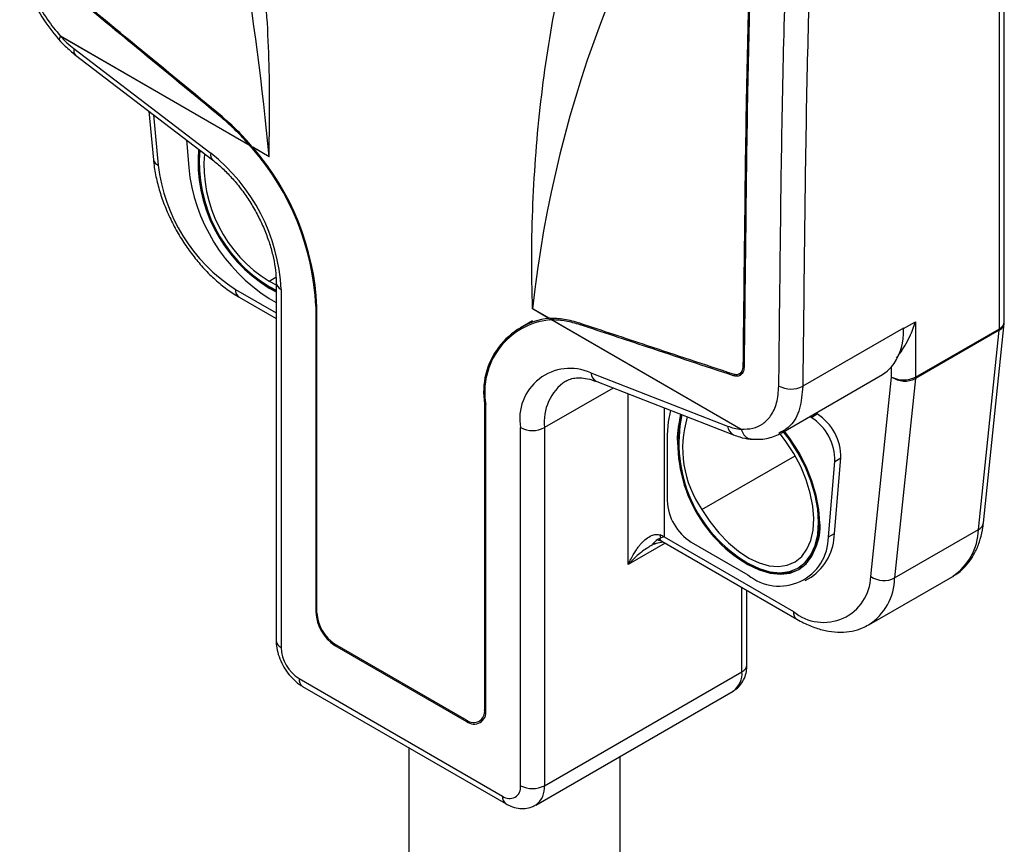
# Model space of a CAD drawing. Header units: millimetres. Extents: x 3 to 137, y 3 to 105.
# Tile 10 of 19: x 116 to 128, y 76 to 86. Entities that reach past the tile are written whole.
import ezdxf

# ---------------------------------------------------------------- set-up
doc = ezdxf.new("R2010")
doc.units = ezdxf.units.MM
doc.header["$LTSCALE"] = 0.5

msp = doc.modelspace()

# ---------------------------------------------------------------- linework, layer by layer
for p, q in [((127.86266, 81.95984), (127.86266, 90.26937)), ((127.80409, 81.8782), (127.80409, 90.18773)), ((118.95225, 84.03833), (116.71223, 85.33147)), ((116.71226, 85.33466), (118.94672, 84.04473)), ((116.87174, 85.18662), (118.48792, 83.94981)), ((116.89161, 85.10944), (118.50779, 83.87262)), ((117.75647, 84.44759), (117.8099, 83.8741)), ((117.81229, 84.40487), (117.86761, 83.81101)), ((118.20135, 84.10713), (118.22715, 83.78149)), ((118.98209, 84.0219), (118.97159, 84.01584)), ((118.97159, 84.01584), (118.97686, 84.00964)), ((118.98734, 84.01569), (118.97686, 84.00964)), ((118.97813, 84.0266), (119.17741, 83.91156)), ((119.17738, 83.90836), (118.9834, 84.02035)), ((119.17738, 82.43994), (119.257, 82.4859)), ((119.17738, 82.43994), (119.26023, 82.39722)), ((119.17738, 82.37462), (119.26023, 82.33155)), ((119.19153, 82.36645), (119.17738, 82.35829)), ((119.17738, 82.35829), (119.26023, 82.31514)), ((119.19153, 82.36645), (119.26023, 82.33001)), ((119.26023, 82.42348), (119.26023, 78.19417)), ((118.78097, 82.34216), (119.26023, 82.06549)), ((118.8224, 82.25059), (119.26023, 81.99783)), ((119.3188, 82.34184), (119.3188, 78.11253)), ((119.17738, 82.2358), (119.26023, 82.18798)), ((119.743, 82.15045), (119.72893, 82.14232)), ((119.72893, 82.14232), (119.72893, 78.529)), ((119.74307, 78.52084), (119.74307, 82.13416)), ((122.48264, 82.00028), (122.28865, 82.11227)), ((122.28868, 82.11546), (122.48796, 82.00041)), ((122.28834, 81.971), (122.14726, 81.88956)), ((122.51737, 81.9983), (122.48917, 81.98202)), ((122.48917, 81.98202), (122.49444, 81.98214)), ((122.52187, 81.99798), (122.49444, 81.98214)), ((124.75381, 80.68916), (122.51379, 81.9823)), ((122.51937, 81.98228), (124.75383, 80.69235)), ((122.87116, 81.93483), (122.85255, 81.92408)), ((126.67272, 81.87915), (126.81414, 81.96079)), ((126.81414, 81.96079), (126.81414, 81.30671)), ((127.61572, 79.58387), (127.86158, 81.93907)), ((126.67272, 81.88575), (125.48174, 81.19821)), ((126.67272, 81.87915), (126.67272, 81.88575)), ((127.80318, 81.86027), (126.81323, 81.28879)), ((126.81414, 81.30671), (127.80409, 81.8782)), ((127.55732, 79.50507), (127.80318, 81.86027)), ((124.78886, 81.44475), (124.77454, 81.43648)), ((126.53129, 81.30671), (126.53129, 81.42576)), ((122.97812, 81.35767), (124.5943, 80.72848)), ((124.68581, 81.33592), (124.66263, 81.32254)), ((124.72921, 81.34266), (124.77696, 81.37023)), ((125.22573, 80.64451), (126.42414, 81.33633)), ((123.04699, 81.25293), (124.66316, 80.62375)), ((126.28543, 78.95151), (126.53129, 81.30671)), ((126.81323, 81.28879), (126.56737, 78.93358)), ((123.24125, 81.17731), (122.43007, 80.70903)), ((123.42002, 79.09255), (123.42002, 81.10771)), ((121.73718, 80.99939), (121.72297, 80.99119)), ((121.72297, 80.99119), (121.72297, 77.37786)), ((121.73711, 77.3697), (121.73711, 80.98302)), ((123.84429, 80.94254), (123.84429, 79.41916)), ((125.58063, 80.83014), (125.65134, 80.87096)), ((122.14723, 76.47971), (122.14723, 80.70903)), ((122.43007, 80.70903), (122.43007, 76.47971)), ((123.87964, 80.62358), (123.87964, 79.84786)), ((125.2198, 80.65412), (125.20001, 80.64025)), ((124.29118, 79.74297), (125.39118, 80.37799)), ((125.78447, 79.41874), (125.86218, 80.30982)), ((125.85519, 79.45956), (125.93289, 80.35064)), ((125.86218, 80.30982), (125.93289, 80.35064)), ((125.78447, 79.41874), (125.85519, 79.45956)), ((126.56737, 78.93358), (127.55732, 79.50507)), ((123.85645, 79.34449), (123.42002, 79.09255)), ((123.70686, 79.33519), (123.83088, 79.35925)), ((123.76731, 79.38428), (123.80561, 79.37322)), ((123.80428, 79.3739), (123.81501, 79.36841)), ((123.81501, 79.36841), (125.41351, 78.44562)), ((123.84429, 79.41916), (125.37208, 78.53719)), ((124.16249, 79.35797), (124.83424, 78.97017)), ((124.84838, 79.10082), (124.83424, 79.09265)), ((125.42419, 79.05056), (125.43833, 79.05873)), ((125.50918, 78.90334), (125.57989, 78.94416)), ((126.26344, 78.38126), (127.25339, 78.95275)), ((124.76353, 77.82678), (124.76353, 78.82085)), ((124.82211, 77.90842), (124.82211, 78.78703)), ((119.74307, 78.53716), (119.72893, 78.529)), ((121.51084, 77.25536), (119.9552, 78.15341)), ((119.96935, 78.14525), (119.9552, 78.13708)), ((119.9552, 78.13708), (121.51084, 77.23903)), ((122.43007, 76.47971), (124.76353, 77.82678)), ((119.53094, 77.7451), (121.9351, 76.35721)), ((119.57237, 77.65353), (121.97653, 76.26564)), ((122.3265, 76.25079), (124.65995, 77.59786)), ((121.72297, 77.37786), (121.73711, 77.38603)), ((121.52549, 77.24749), (121.51084, 77.23903)), ((121.66082, 77.24051), (121.71651, 77.27266)), ((120.82652, 76.92953), (120.82652, 72.35592)), ((123.32652, 72.35592), (123.32652, 76.82809))]:
    msp.add_line(p, q)
at = {"flags": 128}
for points in [[(126.42414, 81.33633), (126.47934, 81.37469), (126.53129, 81.42576)], [(123.91882, 80.91353), (123.89001, 80.77962), (123.87964, 80.62358)], [(124.83424, 79.09265), (124.96698, 79.02809), (125.09645, 78.98924), (125.21946, 78.97707), (125.33299, 78.99186), (125.43424, 79.03327), (125.52071, 79.10027), (125.59028, 79.19121), (125.64124, 79.30384), (125.67232, 79.43541), (125.68277, 79.58266), (125.67232, 79.74197), (125.64124, 79.90942), (125.59028, 80.08089), (125.52071, 80.25215), (125.43424, 80.41899), (125.33299, 80.57729), (125.26546, 80.66744)], [(124.83424, 79.10898), (124.96476, 79.0455), (125.09208, 79.00729), (125.21304, 78.99532), (125.32468, 79.00987), (125.42424, 79.05059), (125.50927, 79.11647), (125.57768, 79.20589), (125.62779, 79.31665), (125.65835, 79.44602), (125.66862, 79.59082), (125.65835, 79.74748), (125.62779, 79.91214), (125.57768, 80.08075), (125.50927, 80.24916), (125.42424, 80.41321), (125.32468, 80.56888), (125.25513, 80.66148)], [(125.3773, 80.40203), (125.2835, 80.54636), (125.20666, 80.64605)], [(124.29118, 79.74297), (124.38497, 79.59864), (124.48983, 79.46598), (124.60317, 79.34825), (124.7222, 79.24835), (124.84399, 79.16875), (124.96554, 79.1114), (125.08385, 79.07772), (125.19602, 79.06853), (125.29928, 79.08406), (125.39109, 79.12393), (125.46919, 79.18716), (125.53165, 79.27219), (125.57694, 79.37692), (125.60394, 79.49878), (125.61199, 79.63477), (125.60089, 79.78154), (125.57092, 79.93547), (125.5228, 80.09278), (125.45772, 80.24958), (125.3773, 80.40203)], [(123.78845, 79.39567), (123.79741, 79.38301), (123.815, 79.36842), (123.81501, 79.36841)]]:
    msp.add_lwpolyline(points, dxfattribs=at)
for centre, radius, start, end in [((81.78669, 80.36115), 37.55873, 5.42178, 20.57028), ((136.02547, 80.62146), 13.81765, 143.07445, 173.799602), ((117.6882, 86.246), 1.3375, 223.138877, 232.378616), ((116.94601, 85.1646), 0.07747, 163.479605, 225.398694), ((120.10105, 83.86038), 1.76336, 175.502906, 238.411865), ((119.34438, 83.83877), 1.00142, 171.315891, 180.620191), ((120.08554, 83.85158), 1.73383, 175.488745, 238.413491), ((116.60941, 82.0038), 3.10293, 40.423351, 40.971118), ((116.69004, 82.00351), 3.04205, 2.615364, 41.259021), ((116.65388, 81.98605), 3.09274, 2.744928, 41.129823), ((117.89222, 83.89147), 0.08414, 191.914826, 252.99254), ((120.0235, 83.81639), 1.61572, 175.426935, 238.420595), ((118.56221, 83.92778), 0.07749, 163.485873, 225.348282), ((117.14603, 82.23776), 2.17526, 2.74261, 51.911145), ((119.86705, 84.0359), 2.01205, 186.417294, 237.330522), ((120.30224, 83.99226), 2.08577, 185.799678, 237.363903), ((119.36032, 82.43347), 0.1006, 185.710859, 245.623942), ((118.8761, 82.33004), 0.09591, 172.74417, 235.943649), ((122.58668, 81.13146), 0.87503, 96.828566, 189.22438), ((122.5818, 81.12971), 0.85733, 96.202362, 189.851534), ((122.51112, 81.12202), 0.86029, 89.822478, 91.110829), ((127.75671, 81.95576), 0.1062, 295.952843, 350.959736), ((127.76257, 81.96982), 0.10059, 294.374658, 354.305201), ((127.66266, 81.95984), 0.2, 354.040409, 0), ((126.01447, 81.82972), 0.65596, 321.988044, 358.41696), ((125.60624, 81.88502), 1.06648, 356.052194, 0.03917), ((125.78911, 81.87842), 0.88361, 355.662664, 0.04726), ((127.63131, 81.87794), 0.17278, 354.131544, 0.086331), ((122.73455, 80.81318), 0.59648, 65.89894, 190.056607), ((123.10049, 81.36312), 0.12249, 182.551489, 244.10021), ((123.01451, 80.77527), 0.58818, 124.517854, 186.467117), ((125.34274, 81.47697), 0.31149, 242.501083, 296.503277), ((126.67272, 81.57966), 0.3074, 242.609672, 297.390328), ((126.68767, 81.54008), 0.28092, 236.174731, 296.549192), ((126.64136, 81.30645), 0.17278, 354.131544, 0.086331), ((124.87391, 80.5817), 0.87424, 161.171988, 181.271718), ((125.67667, 80.53778), 1.67275, 168.628044, 239.760204), ((125.65906, 80.52723), 1.64065, 168.248664, 239.81849), ((125.47171, 80.56016), 0.35897, 59.974329, 63.096007), ((125.32864, 80.36001), 0.60432, 359.111289, 57.725146), ((125.32376, 80.46693), 1.26109, 162.981348, 215.034427), ((124.81504, 81.28073), 0.59473, 248.212924, 264.090437), ((124.71668, 80.73394), 0.12251, 182.553801, 244.067188), ((125.401, 80.51934), 0.35897, 59.974329, 63.096007), ((125.25793, 80.31919), 0.60432, 359.111289, 57.725146), ((122.28865, 80.98197), 0.3074, 242.609672, 297.390328), ((124.49373, 79.87581), 0.61472, 182.605478, 237.394522), ((125.10927, 79.53206), 0.57647, 304.80703, 5.856043), ((127.51084, 79.60056), 0.1062, 295.952843, 350.959736), ((125.22271, 79.46616), 0.63251, 304.381936, 359.402216), ((126.8657, 79.52586), 0.69193, 304.07615, 358.277741), ((123.98694, 79.43967), 0.18937, 179.542732, 190.900994), ((123.68245, 79.13637), 0.32583, 60.217715, 69.30827), ((125.20371, 79.41826), 0.58077, 230.493245, 0.046951), ((125.20034, 79.58831), 0.60127, 234.171467, 293.616421), ((125.72805, 78.96635), 0.55758, 230.325126, 358.475218), ((125.89116, 78.94622), 0.67632, 303.011582, 358.929184), ((126.44181, 79.18488), 0.28092, 236.174731, 296.549192), ((120.2202, 78.55136), 0.49178, 182.605478, 237.394522), ((120.20363, 78.54179), 0.46104, 182.605478, 237.394522), ((125.46721, 78.52508), 0.0959, 172.742518, 235.960105), ((119.36032, 78.20415), 0.10059, 185.694799, 245.625342), ((119.77937, 78.13348), 0.46104, 182.605478, 237.394522), ((124.51853, 77.79974), 0.24649, 305.013333, 6.298848), ((124.72201, 77.9184), 0.10059, 294.374658, 354.305201), ((119.62894, 77.73428), 0.0986, 173.701152, 234.986667), ((121.59365, 77.35689), 0.13101, 230.796715, 9.214037), ((121.59917, 77.34732), 0.13975, 230.796715, 9.214037), ((122.01791, 76.45873), 0.13101, 230.796715, 9.214037), ((122.28865, 76.75265), 0.3074, 242.609672, 297.390328), ((122.17943, 76.45513), 0.25185, 305.926198, 5.600469), ((122.03524, 76.34736), 0.10062, 174.380297, 234.294206)]:
    msp.add_arc(centre, radius, start, end)
for points, knots in [([(119.17738, 83.90956), (119.18196, 84.26896), (119.19119, 84.99456), (119.11835, 86.14291), (118.98279, 87.34471), (118.80618, 88.43052), (118.61811, 89.381), (118.43884, 90.18306), (118.23563, 91.00296), (118.00806, 91.84072), (117.75771, 92.69629), (117.57337, 93.27309), (117.48033, 93.56421)], [0, 0, 0, 0, 0.1209833, 0.24425447, 0.37040456, 0.49998523, 0.5798635, 0.66099727, 0.74348578, 0.82742344, 0.91289989, 1, 1, 1, 1]), ([(122.28865, 82.11346), (122.28441, 82.32196), (122.27588, 82.74097), (122.29129, 83.35665), (122.32716, 83.96624), (122.38559, 84.56863), (122.46601, 85.16412), (122.56855, 85.75265), (122.71798, 86.44975), (122.93117, 87.24605), (123.22816, 88.1272), (123.57653, 88.98917), (123.84806, 89.53302), (123.98571, 89.80873)], [0, 0, 0, 0, 0.06888505, 0.13843505, 0.20876458, 0.27998444, 0.35220134, 0.42551762, 0.50003112, 0.62027949, 0.7434792, 0.86995319, 1, 1, 1, 1]), ([(125.19892, 81.20067), (125.2047, 81.71535), (125.21628, 82.74479), (125.23448, 84.28936), (125.27033, 85.84349), (125.33069, 87.41099), (125.40777, 88.47428), (125.44632, 89.006)], [0, 0, 0, 0, 0.20001475, 0.40005683, 0.60005219, 0.79999483, 1, 1, 1, 1]), ([(125.72847, 88.9895), (125.69226, 88.49408), (125.61983, 87.50334), (125.55999, 86.04129), (125.5207, 84.50503), (125.50052, 82.89384), (125.488, 81.76342), (125.48174, 81.19821)], [0, 0, 0, 0, 0.18662801, 0.37321748, 0.55987017, 0.77993633, 1, 1, 1, 1]), ([(124.99651, 88.92572), (124.96445, 88.45029), (124.90032, 87.49952), (124.84703, 86.0948), (124.81162, 84.61782), (124.79276, 83.06792), (124.78061, 81.98027), (124.77454, 81.43648)], [0, 0, 0, 0, 0.18665248, 0.37326961, 0.55993182, 0.77997921, 1, 1, 1, 1]), ([(125.01147, 88.92844), (124.97927, 88.45229), (124.91488, 87.50008), (124.86137, 86.09329), (124.82583, 84.61417), (124.80692, 83.06206), (124.79476, 81.97288), (124.78868, 81.42832)], [0, 0, 0, 0, 0.18665317, 0.37327011, 0.55993202, 0.77997925, 1, 1, 1, 1]), ([(116.23079, 86.42582), (116.23648, 86.32836), (116.24783, 86.13395), (116.35075, 85.81929), (116.50585, 85.51761), (116.64397, 85.35297), (116.71289, 85.27082)], [0, 0, 0, 0, 0.251547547, 0.501755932, 0.751402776, 1, 1, 1, 1]), ([(116.28937, 86.34404), (116.29191, 86.28191), (116.29698, 86.15804), (116.3467, 85.95641), (116.42965, 85.74405), (116.55048, 85.52637), (116.65825, 85.39867), (116.71226, 85.33466)], [0, 0, 0, 0, 0.18721021, 0.3732244, 0.55932624, 0.7791316, 1, 1, 1, 1]), ([(118.61787, 84.36871), (118.28247, 84.64518), (117.68354, 85.13887), (117.08436, 85.63242), (116.82072, 85.84958)], [0, 0, 0, 0, 0.56, 1, 1, 1, 1]), ([(118.62102, 84.38317), (118.28561, 84.65963), (117.68667, 85.15332), (117.08748, 85.64686), (116.82383, 85.86401)], [0, 0, 0, 0, 0.56, 1, 1, 1, 1]), ([(116.71012, 85.27893), (116.70634, 85.28267), (116.6967, 85.29222), (116.70603, 85.31689), (116.7117, 85.3319)], [0, 0, 0, 0, 0.39184994, 1, 1, 1, 1]), ([(116.70652, 85.27762), (116.72691, 85.25649), (116.78625, 85.195), (116.84986, 85.14334), (116.89161, 85.10944)], [0, 0, 0, 0, 0.34369387, 1, 1, 1, 1]), ([(116.7117, 85.3319), (116.7118, 85.33241), (116.71198, 85.33333), (116.71217, 85.33425), (116.71226, 85.33466)], [0, 0, 0, 0, 0.56, 1, 1, 1, 1]), ([(116.71223, 85.33147), (116.71213, 85.33155), (116.71196, 85.33169), (116.71178, 85.33183), (116.7117, 85.3319)], [0, 0, 0, 0, 0.55999964, 1, 1, 1, 1]), ([(118.94672, 84.04473), (118.94775, 84.04354), (118.94959, 84.0414), (118.95144, 84.03927), (118.95225, 84.03833)], [0, 0, 0, 0, 0.55983826, 1, 1, 1, 1]), ([(118.97813, 84.0266), (118.97911, 84.02543), (118.98086, 84.02335), (118.98262, 84.02127), (118.9834, 84.02035)], [0, 0, 0, 0, 0.56000002, 1, 1, 1, 1]), ([(117.8099, 83.8741), (117.81325, 83.8436), (117.82288, 83.75609), (117.85278, 83.60801), (117.90442, 83.43145), (117.97238, 83.25598), (118.05514, 83.0843), (118.15144, 82.91895), (118.25981, 82.76243), (118.3787, 82.61714), (118.50654, 82.48529), (118.64173, 82.36926), (118.74836, 82.29432), (118.80923, 82.25837), (118.8224, 82.25059)], [0, 0, 0, 0, 0.04964753, 0.14241814, 0.23490035, 0.32712728, 0.41917601, 0.51115923, 0.60320212, 0.69539717, 0.78788129, 0.88078594, 0.97421375, 1, 1, 1, 1]), ([(118.50779, 83.87262), (118.5276, 83.85697), (118.58552, 83.8112), (118.68054, 83.7222), (118.78932, 83.60202), (118.89147, 83.46855), (118.98463, 83.32482), (119.06669, 83.17378), (119.13588, 83.01877), (119.19078, 82.86324), (119.23045, 82.71072), (119.25392, 82.56738), (119.26003, 82.47362), (119.26021, 82.42812), (119.26023, 82.42348)], [0, 0, 0, 0, 0.04889122, 0.14294105, 0.2374525, 0.33236241, 0.4275365, 0.52282452, 0.61805361, 0.713032, 0.80760422, 0.90162682, 0.98998216, 1, 1, 1, 1]), ([(122.48264, 82.00028), (122.48363, 82.0003), (122.4854, 82.00035), (122.48718, 82.00039), (122.48796, 82.00041)], [0, 0, 0, 0, 0.55999998, 1, 1, 1, 1]), ([(122.51379, 81.9823), (122.51482, 81.9823), (122.51668, 81.98229), (122.51855, 81.98228), (122.51937, 81.98228)], [0, 0, 0, 0, 0.56015953, 1, 1, 1, 1]), ([(124.65995, 81.34032), (124.32214, 81.45265), (123.71891, 81.65324), (123.11544, 81.85369), (122.84991, 81.94189)], [0, 0, 0, 0, 0.56, 1, 1, 1, 1]), ([(124.66263, 81.32254), (124.32482, 81.43486), (123.72157, 81.63545), (123.11808, 81.83589), (122.85255, 81.92408)], [0, 0, 0, 0, 0.56, 1, 1, 1, 1]), ([(126.58861, 81.53485), (126.59266, 81.53924), (126.60558, 81.55323), (126.62912, 81.58588), (126.6581, 81.6277), (126.69846, 81.69315), (126.75679, 81.80028), (126.79288, 81.9013), (126.81414, 81.96079)], [0, 0, 0, 0, 0.04819418, 0.15359477, 0.26641958, 0.38689704, 0.63893375, 1, 1, 1, 1]), ([(124.77454, 81.43648), (124.77372, 81.42485), (124.77216, 81.40231), (124.75941, 81.36798), (124.73462, 81.34145), (124.69778, 81.33131), (124.67172, 81.33752), (124.65995, 81.34032)], [0, 0, 0, 0, 0.16080339, 0.3114704, 0.58121829, 0.81078613, 1, 1, 1, 1]), ([(124.78868, 81.42832), (124.78778, 81.41549), (124.78605, 81.39064), (124.77197, 81.35285), (124.74465, 81.32371), (124.70413, 81.31264), (124.67553, 81.31946), (124.66263, 81.32254)], [0, 0, 0, 0, 0.16121878, 0.3121827, 0.58216522, 0.81149696, 1, 1, 1, 1]), ([(122.68138, 81.25797), (122.69912, 81.26739), (122.7362, 81.28707), (122.80616, 81.29859), (122.89109, 81.29645), (122.97294, 81.27979), (123.02804, 81.25981), (123.04699, 81.25293)], [0, 0, 0, 0, 0.209745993, 0.438077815, 0.652262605, 0.880427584, 1, 1, 1, 1]), ([(124.75383, 80.69235), (124.80082, 80.69245), (124.8946, 80.69264), (125.01265, 80.74826), (125.11119, 80.84747), (125.18229, 80.99638), (125.19336, 81.13244), (125.19892, 81.20067)], [0, 0, 0, 0, 0.18763449, 0.37443975, 0.56071875, 0.77969863, 1, 1, 1, 1]), ([(125.48174, 81.19821), (125.47335, 81.10654), (125.45657, 80.9232), (125.3597, 80.73587), (125.26001, 80.67762), (125.2198, 80.65412)], [0, 0, 0, 0, 0.373653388, 0.747306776, 1, 1, 1, 1]), ([(124.66316, 80.62375), (124.68759, 80.61496), (124.75245, 80.59161), (124.82466, 80.57691), (124.87192, 80.57216), (124.87856, 80.57149)], [0, 0, 0, 0, 0.34174127, 0.9075497, 1, 1, 1, 1]), ([(124.75434, 80.68898), (124.75424, 80.68901), (124.75406, 80.68908), (124.75388, 80.68914), (124.75381, 80.68916)], [0, 0, 0, 0, 0.560000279, 1, 1, 1, 1]), ([(124.75383, 80.69235), (124.75392, 80.69172), (124.75409, 80.69059), (124.75426, 80.68947), (124.75434, 80.68898)], [0, 0, 0, 0, 0.56, 1, 1, 1, 1]), ([(124.75434, 80.68898), (124.76361, 80.66656), (124.78215, 80.62172), (124.82946, 80.58023), (124.86494, 80.57572), (124.88082, 80.57371)], [0, 0, 0, 0, 0.35584427, 0.71168871, 1, 1, 1, 1]), ([(124.87359, 80.57199), (124.93509, 80.57081), (125.0585, 80.56845), (125.1623, 80.61517), (125.21438, 80.63861)], [0, 0, 0, 0, 0.49828992, 1, 1, 1, 1]), ([(127.2531, 78.95576), (127.2654, 78.96201), (127.31458, 78.98698), (127.38763, 79.05211), (127.46926, 79.14826), (127.53391, 79.26215), (127.58201, 79.39118), (127.60603, 79.50115), (127.61381, 79.56759), (127.61572, 79.58387)], [0, 0, 0, 0, 0.05734266, 0.22933389, 0.40120834, 0.57584965, 0.75530025, 0.94002703, 1, 1, 1, 1]), ([(123.42002, 79.09255), (123.43064, 79.11566), (123.45061, 79.15914), (123.48348, 79.21706), (123.51434, 79.26504), (123.5424, 79.30362), (123.57964, 79.3489), (123.628, 79.39589), (123.6893, 79.43423), (123.74656, 79.45255), (123.78151, 79.44476), (123.79758, 79.44118)], [0, 0, 0, 0, 0.1310389, 0.24654661, 0.3465409, 0.43105059, 0.50012528, 0.66144475, 0.7953897, 0.90591982, 1, 1, 1, 1]), ([(123.68894, 79.31545), (123.7085, 79.32641), (123.73035, 79.33866), (123.74993, 79.34344), (123.75198, 79.34394)], [0, 0, 0, 0, 0.89547437, 1, 1, 1, 1]), ([(123.80099, 79.40386), (123.78339, 79.39557), (123.76579, 79.38727), (123.75077, 79.37463), (123.7505, 79.37439), (123.74952, 79.37352), (123.74584, 79.37022), (123.73144, 79.3573), (123.71777, 79.345), (123.70686, 79.33519)], [0, 0, 0, 0, 0.498757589, 0.499063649, 0.501415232, 0.507895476, 0.532323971, 0.627053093, 1, 1, 1, 1]), ([(123.78682, 79.39562), (123.78907, 79.39016), (123.79364, 79.37905), (123.80136, 79.37695), (123.80529, 79.37589)], [0, 0, 0, 0, 0.49090099, 1, 1, 1, 1]), ([(123.84429, 79.41916), (123.83625, 79.41621), (123.8219, 79.41095), (123.80738, 79.40602), (123.80099, 79.40386)], [0, 0, 0, 0, 0.55989984, 1, 1, 1, 1]), ([(123.68953, 79.31561), (123.67161, 79.30479), (123.6317, 79.28067), (123.5723, 79.23612), (123.49828, 79.17395), (123.44972, 79.12343), (123.42002, 79.09255)], [0, 0, 0, 0, 0.17571655, 0.39137094, 0.62787066, 1, 1, 1, 1]), ([(125.41351, 78.44562), (125.43924, 78.43141), (125.51324, 78.39054), (125.63732, 78.33956), (125.7839, 78.30179), (125.92747, 78.28913), (126.06336, 78.30303), (126.17482, 78.33352), (126.23472, 78.36811), (126.25718, 78.38108)], [0, 0, 0, 0, 0.08956485, 0.25757988, 0.42543876, 0.59080479, 0.7515877, 0.90688418, 1, 1, 1, 1]), ([(119.26023, 78.19417), (119.26099, 78.17375), (119.26303, 78.11937), (119.28321, 78.02928), (119.32338, 77.92737), (119.38006, 77.83108), (119.45105, 77.74507), (119.51737, 77.68732), (119.55998, 77.66114), (119.57237, 77.65353)], [0, 0, 0, 0, 0.098447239, 0.262172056, 0.426603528, 0.591491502, 0.75849913, 0.929813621, 1, 1, 1, 1]), ([(124.65758, 77.60026), (124.6696, 77.60631), (124.70667, 77.62495), (124.75359, 77.67731), (124.79492, 77.74894), (124.81816, 77.82724), (124.82082, 77.88198), (124.82211, 77.90842)], [0, 0, 0, 0, 0.10938028, 0.33746392, 0.55971327, 0.78726968, 1, 1, 1, 1]), ([(121.97653, 76.26564), (121.99508, 76.25588), (122.04043, 76.23201), (122.11663, 76.21084), (122.20141, 76.20832), (122.27374, 76.22197), (122.31136, 76.2452), (122.32571, 76.25407)], [0, 0, 0, 0, 0.16834336, 0.41162718, 0.64073232, 0.86289276, 1, 1, 1, 1])]:
    msp.add_open_spline(points, degree=3, knots=knots)
for points in [[(118.94672, 84.04473), (118.8937, 84.10369), (118.78766, 84.22162), (118.67446, 84.31968), (118.61787, 84.36871)], [(118.97813, 84.0266), (118.92078, 84.09181), (118.80607, 84.22223), (118.6827, 84.32953), (118.62102, 84.38317)], [(122.84991, 81.94189), (122.78742, 81.95993), (122.66244, 81.996), (122.54612, 81.99894), (122.48796, 82.00041)], [(122.85255, 81.92408), (122.79523, 81.94081), (122.6806, 81.97427), (122.57311, 81.97961), (122.51937, 81.98228)]]:
    msp.add_open_spline(points, degree=3)

doc.saveas('drawing.dxf')
